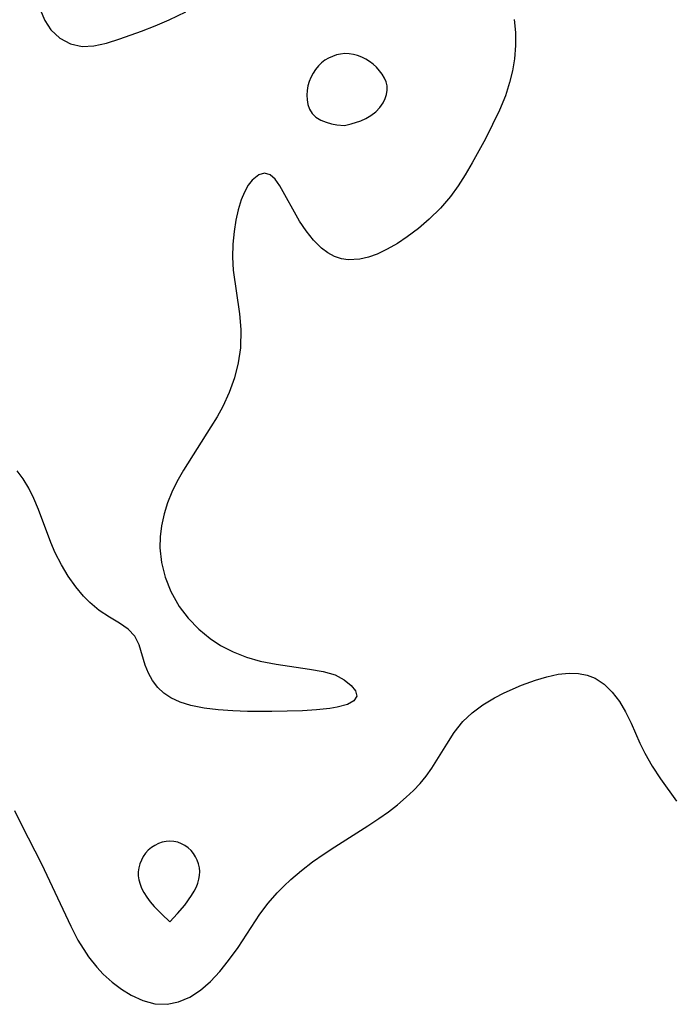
# Model space of a CAD drawing. Header units: metres. Extents: x 1073367 to 1082519, y 1569854 to 1574957.
# Tile 56 of 256: x 1074311 to 1074386, y 1572878 to 1572991. Entities that reach past the tile are written whole.
import ezdxf

# ---------------------------------------------------------------- set-up
doc = ezdxf.new("R2010")
doc.units = ezdxf.units.M
doc.layers.add('CGG_CurvaNivelLidar_v1', color=253, linetype='Continuous', lineweight=30)

msp = doc.modelspace()

# ---------------------------------------------------------------- linework, layer by layer
at = {"layer": 'CGG_CurvaNivelLidar_v1'}
for p, q in [((1074313.6315, 1572992.2843, 64.5), (1074314.1685, 1572991.0369, 64.5)), ((1074328.4209, 1572991.1053, 64.5), (1074330.299, 1572992.0088, 64.5)), ((1074314.1685, 1572991.0369, 64.5), (1074314.8766, 1572989.9605, 64.5)), ((1074326.8229, 1572990.4231, 64.5), (1074328.4209, 1572991.1053, 64.5)), ((1074367.9282, 1572991.1464, 64.5), (1074368.0562, 1572989.658, 64.5)), ((1074314.8766, 1572989.9605, 64.5), (1074315.9017, 1572988.9992, 64.5)), ((1074322.7461, 1572988.9279, 64.5), (1074325.2246, 1572989.797, 64.5)), ((1074325.2246, 1572989.797, 64.5), (1074326.8229, 1572990.4231, 64.5)), ((1074368.0562, 1572989.658, 64.5), (1074368.0561, 1572988.1556, 64.5)), ((1074315.9017, 1572988.9992, 64.5), (1074317.1066, 1572988.3485, 64.5)), ((1074317.1066, 1572988.3485, 64.5), (1074318.4339, 1572988.0485, 64.5)), ((1074319.801, 1572988.119, 64.5), (1074321.2371, 1572988.4498, 64.5)), ((1074321.2371, 1572988.4498, 64.5), (1074322.7461, 1572988.9279, 64.5)), ((1074318.4339, 1572988.0485, 64.5), (1074319.801, 1572988.119, 64.5)), ((1074348.0403, 1572987.1926, 64.5), (1074347.5703, 1572987.084, 64.5)), ((1074348.5174, 1572987.2419, 64.5), (1074348.0403, 1572987.1926, 64.5)), ((1074349.0098, 1572987.2223, 64.5), (1074348.5174, 1572987.2419, 64.5)), ((1074349.5013, 1572987.1414, 64.5), (1074349.0098, 1572987.2223, 64.5)), ((1074349.9874, 1572987.0097, 64.5), (1074349.5013, 1572987.1414, 64.5)), ((1074368.0561, 1572988.1556, 64.5), (1074367.9347, 1572986.6496, 64.5)), ((1074345.8615, 1572986.1845, 64.5), (1074345.4935, 1572985.824, 64.5)), ((1074346.2495, 1572986.4762, 64.5), (1074345.8615, 1572986.1845, 64.5)), ((1074346.669, 1572986.7224, 64.5), (1074346.2495, 1572986.4762, 64.5)), ((1074347.1115, 1572986.9255, 64.5), (1074346.669, 1572986.7224, 64.5)), ((1074347.5703, 1572987.084, 64.5), (1074347.1115, 1572986.9255, 64.5)), ((1074350.4627, 1572986.8335, 64.5), (1074349.9874, 1572987.0097, 64.5)), ((1074350.9209, 1572986.615, 64.5), (1074350.4627, 1572986.8335, 64.5)), ((1074351.3542, 1572986.3525, 64.5), (1074350.9209, 1572986.615, 64.5)), ((1074351.7681, 1572986.0328, 64.5), (1074351.3542, 1572986.3525, 64.5)), ((1074352.1472, 1572985.6735, 64.5), (1074351.7681, 1572986.0328, 64.5)), ((1074367.9347, 1572986.6496, 64.5), (1074367.7173, 1572985.278, 64.5)), ((1074344.8795, 1572984.9839, 64.5), (1074344.632, 1572984.5228, 64.5)), ((1074345.1671, 1572985.4202, 64.5), (1074344.8795, 1572984.9839, 64.5)), ((1074345.4935, 1572985.824, 64.5), (1074345.1671, 1572985.4202, 64.5)), ((1074352.4912, 1572985.2849, 64.5), (1074352.1472, 1572985.6735, 64.5)), ((1074352.7957, 1572984.8741, 64.5), (1074352.4912, 1572985.2849, 64.5)), ((1074367.7173, 1572985.278, 64.5), (1074367.3947, 1572983.9199, 64.5)), ((1074344.4297, 1572984.0423, 64.5), (1074344.2824, 1572983.5459, 64.5)), ((1074344.632, 1572984.5228, 64.5), (1074344.4297, 1572984.0423, 64.5)), ((1074353.0524, 1572984.4462, 64.5), (1074352.7957, 1572984.8741, 64.5)), ((1074353.2477, 1572984.0047, 64.5), (1074353.0524, 1572984.4462, 64.5)), ((1074353.3617, 1572983.5512, 64.5), (1074353.2477, 1572984.0047, 64.5)), ((1074367.3947, 1572983.9199, 64.5), (1074366.9006, 1572982.4105, 64.5)), ((1074344.1975, 1572983.0133, 64.5), (1074344.1744, 1572982.4746, 64.5)), ((1074344.2824, 1572983.5459, 64.5), (1074344.1975, 1572983.0133, 64.5)), ((1074353.296, 1572982.5752, 64.5), (1074353.375, 1572983.0659, 64.5)), ((1074353.375, 1572983.0659, 64.5), (1074353.3617, 1572983.5512, 64.5)), ((1074344.1744, 1572982.4746, 64.5), (1074344.2035, 1572981.9387, 64.5)), ((1074344.2035, 1572981.9387, 64.5), (1074344.2825, 1572981.4147, 64.5)), ((1074352.5494, 1572981.082, 64.5), (1074352.9109, 1572981.5923, 64.5)), ((1074352.9109, 1572981.5923, 64.5), (1074353.1446, 1572982.0859, 64.5)), ((1074353.1446, 1572982.0859, 64.5), (1074353.296, 1572982.5752, 64.5)), ((1074366.9006, 1572982.4105, 64.5), (1074366.2192, 1572980.7569, 64.5)), ((1074344.2825, 1572981.4147, 64.5), (1074344.4641, 1572980.8918, 64.5)), ((1074344.4641, 1572980.8918, 64.5), (1074344.7755, 1572980.3941, 64.5)), ((1074344.7755, 1572980.3941, 64.5), (1074345.215, 1572979.9635, 64.5)), ((1074351.5117, 1572980.1505, 64.5), (1074352.0763, 1572980.5896, 64.5)), ((1074352.0763, 1572980.5896, 64.5), (1074352.5494, 1572981.082, 64.5)), ((1074366.2192, 1572980.7569, 64.5), (1074365.4438, 1572979.124, 64.5)), ((1074345.215, 1572979.9635, 64.5), (1074345.7688, 1572979.6296, 64.5)), ((1074345.7688, 1572979.6296, 64.5), (1074346.3876, 1572979.3851, 64.5)), ((1074346.3876, 1572979.3851, 64.5), (1074347.0147, 1572979.2149, 64.5)), ((1074349.2583, 1572979.1852, 64.5), (1074350.3407, 1572979.5475, 64.5)), ((1074350.3407, 1572979.5475, 64.5), (1074350.9351, 1572979.8162, 64.5)), ((1074350.9351, 1572979.8162, 64.5), (1074351.5117, 1572980.1505, 64.5)), ((1074347.0147, 1572979.2149, 64.5), (1074347.5947, 1572979.1053, 64.5)), ((1074347.5947, 1572979.1053, 64.5), (1074348.5, 1572979.0194, 64.5)), ((1074348.5, 1572979.0194, 64.5), (1074349.2583, 1572979.1852, 64.5)), ((1074365.4438, 1572979.124, 64.5), (1074364.6124, 1572977.5037, 64.5)), ((1074364.6124, 1572977.5037, 64.5), (1074363.0993, 1572974.7227, 64.5)), ((1074363.0993, 1572974.7227, 64.5), (1074362.3032, 1572973.3665, 64.5)), ((1074337.8972, 1572972.7699, 64.5), (1074337.445, 1572972.1721, 64.5)), ((1074338.6632, 1572973.3814, 64.5), (1074337.8972, 1572972.7699, 64.5)), ((1074339.334, 1572973.5464, 64.5), (1074338.6632, 1572973.3814, 64.5)), ((1074339.9777, 1572973.3805, 64.5), (1074339.334, 1572973.5464, 64.5)), ((1074340.5477, 1572972.8834, 64.5), (1074339.9777, 1572973.3805, 64.5)), ((1074341.0812, 1572972.1244, 64.5), (1074340.5477, 1572972.8834, 64.5)), ((1074362.3032, 1572973.3665, 64.5), (1074361.4956, 1572972.0963, 64.5)), ((1074337.0205, 1572971.393, 64.5), (1074336.6584, 1572970.4946, 64.5)), ((1074337.445, 1572972.1721, 64.5), (1074337.0205, 1572971.393, 64.5)), ((1074343.3474, 1572968.082, 64.5), (1074341.0812, 1572972.1244, 64.5)), ((1074361.4956, 1572972.0963, 64.5), (1074360.6231, 1572970.8861, 64.5)), ((1074336.6584, 1572970.4946, 64.5), (1074336.3244, 1572969.3709, 64.5)), ((1074360.6231, 1572970.8861, 64.5), (1074359.4592, 1572969.5363, 64.5)), ((1074336.3244, 1572969.3709, 64.5), (1074336.0589, 1572968.1624, 64.5)), ((1074359.4592, 1572969.5363, 64.5), (1074358.1921, 1572968.2936, 64.5)), ((1074336.0589, 1572968.1624, 64.5), (1074335.8513, 1572966.8981, 64.5)), ((1074344.1027, 1572966.953, 64.5), (1074343.3474, 1572968.082, 64.5)), ((1074358.1921, 1572968.2936, 64.5), (1074356.9562, 1572967.2348, 64.5)), ((1074335.8513, 1572966.8981, 64.5), (1074335.6882, 1572965.4361, 64.5)), ((1074344.9406, 1572965.9073, 64.5), (1074344.1027, 1572966.953, 64.5)), ((1074356.9562, 1572967.2348, 64.5), (1074355.6774, 1572966.2678, 64.5)), ((1074345.8565, 1572964.9936, 64.5), (1074344.9406, 1572965.9073, 64.5)), ((1074355.6774, 1572966.2678, 64.5), (1074354.5373, 1572965.5091, 64.5)), ((1074335.6882, 1572965.4361, 64.5), (1074335.6438, 1572963.9457, 64.5)), ((1074346.5822, 1572964.4376, 64.5), (1074345.8565, 1572964.9936, 64.5)), ((1074353.3853, 1572964.8452, 64.5), (1074352.2301, 1572964.2963, 64.5)), ((1074354.5373, 1572965.5091, 64.5), (1074353.3853, 1572964.8452, 64.5)), ((1074335.6438, 1572963.9457, 64.5), (1074335.7512, 1572962.4577, 64.5)), ((1074347.3588, 1572964.0128, 64.5), (1074346.5822, 1572964.4376, 64.5)), ((1074348.1222, 1572963.7604, 64.5), (1074347.3588, 1572964.0128, 64.5)), ((1074348.9236, 1572963.6392, 64.5), (1074348.1222, 1572963.7604, 64.5)), ((1074350.2263, 1572963.6998, 64.5), (1074348.9236, 1572963.6392, 64.5)), ((1074351.2244, 1572963.9317, 64.5), (1074350.2263, 1572963.6998, 64.5)), ((1074352.2301, 1572964.2963, 64.5), (1074351.2244, 1572963.9317, 64.5)), ((1074335.7512, 1572962.4577, 64.5), (1074336.4494, 1572957.4511, 64.5)), ((1074336.4494, 1572957.4511, 64.5), (1074336.5973, 1572955.6857, 64.5)), ((1074336.5973, 1572955.6857, 64.5), (1074336.5715, 1572953.5779, 64.5)), ((1074336.5715, 1572953.5779, 64.5), (1074336.3242, 1572951.8459, 64.5)), ((1074336.3242, 1572951.8459, 64.5), (1074335.8909, 1572950.1378, 64.5)), ((1074335.8909, 1572950.1378, 64.5), (1074335.2947, 1572948.4651, 64.5)), ((1074335.2947, 1572948.4651, 64.5), (1074334.5479, 1572946.8407, 64.5)), ((1074334.5479, 1572946.8407, 64.5), (1074333.8994, 1572945.6662, 64.5)), ((1074333.8994, 1572945.6662, 64.5), (1074333.1974, 1572944.5136, 64.5)), ((1074333.1974, 1572944.5136, 64.5), (1074330.0662, 1572939.5883, 64.5)), ((1074311.6836, 1572938.5711, 64.5), (1074310.9992, 1572939.4811, 64.5)), ((1074330.0662, 1572939.5883, 64.5), (1074329.2964, 1572938.2467, 64.5)), ((1074312.3245, 1572937.5007, 64.5), (1074311.6836, 1572938.5711, 64.5)), ((1074329.2964, 1572938.2467, 64.5), (1074328.716, 1572937.0524, 64.5)), ((1074312.9036, 1572936.3231, 64.5), (1074312.3245, 1572937.5007, 64.5)), ((1074328.716, 1572937.0524, 64.5), (1074328.2259, 1572935.8281, 64.5)), ((1074313.4401, 1572935.0591, 64.5), (1074312.9036, 1572936.3231, 64.5)), ((1074328.2259, 1572935.8281, 64.5), (1074327.8339, 1572934.5805, 64.5)), ((1074314.8617, 1572931.3034, 64.5), (1074313.4401, 1572935.0591, 64.5)), ((1074327.8339, 1572934.5805, 64.5), (1074327.527, 1572933.1861, 64.5)), ((1074327.527, 1572933.1861, 64.5), (1074327.3718, 1572931.942, 64.5)), ((1074327.3718, 1572931.942, 64.5), (1074327.342, 1572930.6989, 64.5)), ((1074315.371, 1572930.1077, 64.5), (1074314.8617, 1572931.3034, 64.5)), ((1074316.0705, 1572928.7304, 64.5), (1074315.371, 1572930.1077, 64.5)), ((1074327.342, 1572930.6989, 64.5), (1074327.5299, 1572928.9898, 64.5)), ((1074316.8558, 1572927.4304, 64.5), (1074316.0705, 1572928.7304, 64.5)), ((1074327.5299, 1572928.9898, 64.5), (1074327.9563, 1572927.3157, 64.5)), ((1074317.7083, 1572926.2249, 64.5), (1074316.8558, 1572927.4304, 64.5)), ((1074327.9563, 1572927.3157, 64.5), (1074328.5948, 1572925.6998, 64.5)), ((1074318.6129, 1572925.1359, 64.5), (1074317.7083, 1572926.2249, 64.5)), ((1074328.5948, 1572925.6998, 64.5), (1074329.5703, 1572923.9672, 64.5)), ((1074319.3294, 1572924.409, 64.5), (1074318.6129, 1572925.1359, 64.5)), ((1074320.3981, 1572923.5299, 64.5), (1074319.3294, 1572924.409, 64.5)), ((1074321.5734, 1572922.7557, 64.5), (1074320.3981, 1572923.5299, 64.5)), ((1074329.5703, 1572923.9672, 64.5), (1074330.6019, 1572922.6161, 64.5)), ((1074322.7083, 1572922.069, 64.5), (1074321.5734, 1572922.7557, 64.5)), ((1074323.7131, 1572921.3752, 64.5), (1074322.7083, 1572922.069, 64.5)), ((1074330.6019, 1572922.6161, 64.5), (1074331.7918, 1572921.386, 64.5)), ((1074324.4905, 1572920.5802, 64.5), (1074323.7131, 1572921.3752, 64.5)), ((1074331.7918, 1572921.386, 64.5), (1074333.1179, 1572920.2923, 64.5)), ((1074324.9899, 1572919.588, 64.5), (1074324.4905, 1572920.5802, 64.5)), ((1074325.6705, 1572917.2477, 64.5), (1074324.9899, 1572919.588, 64.5)), ((1074333.1179, 1572920.2923, 64.5), (1074334.2854, 1572919.5233, 64.5)), ((1074334.2854, 1572919.5233, 64.5), (1074335.7398, 1572918.7776, 64.5)), ((1074335.7398, 1572918.7776, 64.5), (1074337.2699, 1572918.1816, 64.5)), ((1074337.2699, 1572918.1816, 64.5), (1074338.8469, 1572917.7271, 64.5)), ((1074338.8469, 1572917.7271, 64.5), (1074340.6758, 1572917.3643, 64.5)), ((1074340.6758, 1572917.3643, 64.5), (1074344.4789, 1572916.8119, 64.5)), ((1074326.0274, 1572916.3534, 64.5), (1074325.6705, 1572917.2477, 64.5)), ((1074326.5039, 1572915.4875, 64.5), (1074326.0274, 1572916.3534, 64.5)), ((1074344.4789, 1572916.8119, 64.5), (1074346.0463, 1572916.5357, 64.5)), ((1074346.0463, 1572916.5357, 64.5), (1074347.4123, 1572916.1373, 64.5)), ((1074371.6704, 1572915.9381, 64.5), (1074372.9579, 1572916.2111, 64.5)), ((1074372.9579, 1572916.2111, 64.5), (1074374.2153, 1572916.3406, 64.5)), ((1074374.2153, 1572916.3406, 64.5), (1074375.2686, 1572916.3067, 64.5)), ((1074375.2686, 1572916.3067, 64.5), (1074376.2708, 1572916.1211, 64.5)), ((1074327.1199, 1572914.6886, 64.5), (1074326.5039, 1572915.4875, 64.5)), ((1074347.4123, 1572916.1373, 64.5), (1074348.4536, 1572915.5891, 64.5)), ((1074348.4536, 1572915.5891, 64.5), (1074349.2468, 1572914.9467, 64.5)), ((1074368.7659, 1572914.9821, 64.5), (1074370.365, 1572915.5578, 64.5)), ((1074370.365, 1572915.5578, 64.5), (1074371.6704, 1572915.9381, 64.5)), ((1074376.2708, 1572916.1211, 64.5), (1074377.2021, 1572915.7673, 64.5)), ((1074377.2021, 1572915.7673, 64.5), (1074378.2357, 1572915.0822, 64.5)), ((1074378.2357, 1572915.0822, 64.5), (1074379.1504, 1572914.1729, 64.5)), ((1074327.8094, 1572914.0547, 64.5), (1074327.1199, 1572914.6886, 64.5)), ((1074328.6139, 1572913.5143, 64.5), (1074327.8094, 1572914.0547, 64.5)), ((1074349.2468, 1572914.9467, 64.5), (1074349.7598, 1572914.3041, 64.5)), ((1074349.7598, 1572914.3041, 64.5), (1074349.8883, 1572913.6962, 64.5)), ((1074365.6577, 1572913.5174, 64.5), (1074366.7723, 1572914.0971, 64.5)), ((1074366.7723, 1572914.0971, 64.5), (1074368.7659, 1572914.9821, 64.5)), ((1074379.1504, 1572914.1729, 64.5), (1074379.957, 1572913.1012, 64.5)), ((1074329.6848, 1572913.01, 64.5), (1074328.6139, 1572913.5143, 64.5)), ((1074330.9046, 1572912.6402, 64.5), (1074329.6848, 1572913.01, 64.5)), ((1074349.5547, 1572913.172, 64.5), (1074348.8314, 1572912.7502, 64.5)), ((1074349.8883, 1572913.6962, 64.5), (1074349.5547, 1572913.172, 64.5)), ((1074364.3372, 1572912.7185, 64.5), (1074365.6577, 1572913.5174, 64.5)), ((1074379.957, 1572913.1012, 64.5), (1074380.6617, 1572911.912, 64.5)), ((1074332.4145, 1572912.3442, 64.5), (1074330.9046, 1572912.6402, 64.5)), ((1074334.0196, 1572912.1453, 64.5), (1074332.4145, 1572912.3442, 64.5)), ((1074335.6894, 1572912.0219, 64.5), (1074334.0196, 1572912.1453, 64.5)), ((1074337.3972, 1572911.9592, 64.5), (1074335.6894, 1572912.0219, 64.5)), ((1074340.1505, 1572911.9439, 64.5), (1074337.3972, 1572911.9592, 64.5)), ((1074341.9347, 1572911.9761, 64.5), (1074340.1505, 1572911.9439, 64.5)), ((1074343.6634, 1572912.0452, 64.5), (1074341.9347, 1572911.9761, 64.5)), ((1074345.2976, 1572912.1528, 64.5), (1074343.6634, 1572912.0452, 64.5)), ((1074346.7885, 1572912.3051, 64.5), (1074345.2976, 1572912.1528, 64.5)), ((1074347.6527, 1572912.4357, 64.5), (1074346.7885, 1572912.3051, 64.5)), ((1074348.8314, 1572912.7502, 64.5), (1074347.6527, 1572912.4357, 64.5)), ((1074362.0281, 1572910.7909, 64.5), (1074363.1154, 1572911.8171, 64.5)), ((1074363.1154, 1572911.8171, 64.5), (1074364.3372, 1572912.7185, 64.5)), ((1074380.6617, 1572911.912, 64.5), (1074381.2901, 1572910.6376, 64.5)), ((1074361.0507, 1572909.5591, 64.5), (1074362.0281, 1572910.7909, 64.5)), ((1074381.2901, 1572910.6376, 64.5), (1074382.3041, 1572908.3274, 64.5)), ((1074360.1856, 1572908.2204, 64.5), (1074361.0507, 1572909.5591, 64.5)), ((1074382.3041, 1572908.3274, 64.5), (1074382.8589, 1572907.1714, 64.5)), ((1074358.479, 1572905.4507, 64.5), (1074360.1856, 1572908.2204, 64.5)), ((1074382.8589, 1572907.1714, 64.5), (1074383.7019, 1572905.6973, 64.5)), ((1074357.8213, 1572904.539, 64.5), (1074358.479, 1572905.4507, 64.5)), ((1074383.7019, 1572905.6973, 64.5), (1074384.6535, 1572904.2593, 64.5)), ((1074357.1542, 1572903.7292, 64.5), (1074357.8213, 1572904.539, 64.5)), ((1074384.6535, 1572904.2593, 64.5), (1074386.5, 1572901.7029, 64.5)), ((1074355.5588, 1572902.1379, 64.5), (1074356.3843, 1572902.9138, 64.5)), ((1074356.3843, 1572902.9138, 64.5), (1074357.1542, 1572903.7292, 64.5)), ((1074354.5595, 1572901.2918, 64.5), (1074355.5588, 1572902.1379, 64.5)), ((1074310.7052, 1572900.6187, 64.5), (1074311.4924, 1572898.9873, 64.5)), ((1074352.421, 1572899.7118, 64.5), (1074353.5107, 1572900.4842, 64.5)), ((1074353.5107, 1572900.4842, 64.5), (1074354.5595, 1572901.2918, 64.5)), ((1074351.1647, 1572898.8841, 64.5), (1074352.421, 1572899.7118, 64.5)), ((1074311.4924, 1572898.9873, 64.5), (1074313.778, 1572894.5042, 64.5)), ((1074347.363, 1572896.4859, 64.5), (1074351.1647, 1572898.8841, 64.5)), ((1074328.052, 1572897.0923, 65), (1074327.6085, 1572896.988, 65)), ((1074328.4997, 1572897.1299, 65), (1074328.052, 1572897.0923, 65)), ((1074328.9455, 1572897.0894, 65), (1074328.4997, 1572897.1299, 65)), ((1074329.385, 1572896.9822, 65), (1074328.9455, 1572897.0894, 65)), ((1074326.0135, 1572896.0793, 65), (1074325.7068, 1572895.7348, 65)), ((1074326.3676, 1572896.3751, 65), (1074326.0135, 1572896.0793, 65)), ((1074326.7586, 1572896.6244, 65), (1074326.3676, 1572896.3751, 65)), ((1074327.1751, 1572896.8296, 65), (1074326.7586, 1572896.6244, 65)), ((1074327.6085, 1572896.988, 65), (1074327.1751, 1572896.8296, 65)), ((1074329.8122, 1572896.8206, 65), (1074329.385, 1572896.9822, 65)), ((1074330.2198, 1572896.6117, 65), (1074329.8122, 1572896.8206, 65)), ((1074330.5985, 1572896.3578, 65), (1074330.2198, 1572896.6117, 65)), ((1074330.9359, 1572896.0563, 65), (1074330.5985, 1572896.3578, 65)), ((1074331.2118, 1572895.7171, 65), (1074330.9359, 1572896.0563, 65)), ((1074346.1486, 1572895.6753, 64.5), (1074347.363, 1572896.4859, 64.5)), ((1074325.2251, 1572894.9404, 65), (1074325.0493, 1572894.5097, 65)), ((1074325.4449, 1572895.3515, 65), (1074325.2251, 1572894.9404, 65)), ((1074325.7068, 1572895.7348, 65), (1074325.4449, 1572895.3515, 65)), ((1074331.4414, 1572895.3404, 65), (1074331.2118, 1572895.7171, 65)), ((1074331.6284, 1572894.9368, 65), (1074331.4414, 1572895.3404, 65)), ((1074331.7725, 1572894.5144, 65), (1074331.6284, 1572894.9368, 65)), ((1074344.8329, 1572894.7388, 64.5), (1074346.1486, 1572895.6753, 64.5)), ((1074313.778, 1572894.5042, 64.5), (1074317.1361, 1572887.3761, 64.5)), ((1074324.9237, 1572894.0654, 65), (1074324.8602, 1572893.6119, 65)), ((1074325.0493, 1572894.5097, 65), (1074324.9237, 1572894.0654, 65)), ((1074331.8692, 1572894.0793, 65), (1074331.7725, 1572894.5144, 65)), ((1074331.9092, 1572893.6367, 65), (1074331.8692, 1572894.0793, 65)), ((1074331.8848, 1572893.1988, 65), (1074331.9092, 1572893.6367, 65)), ((1074342.3427, 1572892.7208, 64.5), (1074343.56, 1572893.7563, 64.5)), ((1074343.56, 1572893.7563, 64.5), (1074344.8329, 1572894.7388, 64.5)), ((1074324.8602, 1572893.6119, 65), (1074324.8707, 1572893.1439, 65)), ((1074324.8707, 1572893.1439, 65), (1074324.9457, 1572892.6737, 65)), ((1074324.9457, 1572892.6737, 65), (1074325.0719, 1572892.2049, 65)), ((1074331.6848, 1572892.3228, 65), (1074331.8065, 1572892.76, 65)), ((1074331.8065, 1572892.76, 65), (1074331.8848, 1572893.1988, 65)), ((1074341.5498, 1572891.9787, 64.5), (1074342.3427, 1572892.7208, 64.5)), ((1074325.0719, 1572892.2049, 65), (1074325.2435, 1572891.7379, 65)), ((1074325.2435, 1572891.7379, 65), (1074325.4987, 1572891.2307, 65)), ((1074330.9829, 1572890.8844, 65), (1074331.2865, 1572891.3986, 65)), ((1074331.2865, 1572891.3986, 65), (1074331.5218, 1572891.8824, 65)), ((1074331.5218, 1572891.8824, 65), (1074331.6848, 1572892.3228, 65)), ((1074340.7912, 1572891.2099, 64.5), (1074341.5498, 1572891.9787, 64.5)), ((1074325.4987, 1572891.2307, 65), (1074325.8405, 1572890.6936, 65)), ((1074325.8405, 1572890.6936, 65), (1074326.2418, 1572890.1673, 65)), ((1074330.1909, 1572889.7947, 65), (1074330.9829, 1572890.8844, 65)), ((1074339.7267, 1572890.0031, 64.5), (1074340.7912, 1572891.2099, 64.5)), ((1074326.2418, 1572890.1673, 65), (1074326.6822, 1572889.6576, 65)), ((1074326.6822, 1572889.6576, 65), (1074327.5617, 1572888.7536, 65)), ((1074329.37, 1572888.8271, 65), (1074330.1909, 1572889.7947, 65)), ((1074338.8092, 1572888.7807, 64.5), (1074339.7267, 1572890.0031, 64.5)), ((1074327.5617, 1572888.7536, 65), (1074328.5, 1572887.8768, 65)), ((1074328.5, 1572887.8768, 65), (1074329.37, 1572888.8271, 65)), ((1074336.2945, 1572884.9394, 64.5), (1074338.8092, 1572888.7807, 64.5)), ((1074317.1361, 1572887.3761, 64.5), (1074317.9692, 1572885.7845, 64.5)), ((1074317.9692, 1572885.7845, 64.5), (1074318.8893, 1572884.2806, 64.5)), ((1074335.2181, 1572883.4416, 64.5), (1074336.2945, 1572884.9394, 64.5)), ((1074318.8893, 1572884.2806, 64.5), (1074319.165, 1572883.8852, 64.5)), ((1074319.165, 1572883.8852, 64.5), (1074320.13, 1572882.6793, 64.5)), ((1074320.13, 1572882.6793, 64.5), (1074320.8641, 1572881.9023, 64.5)), ((1074334.2062, 1572882.1922, 64.5), (1074335.2181, 1572883.4416, 64.5)), ((1074320.8641, 1572881.9023, 64.5), (1074321.8734, 1572880.9828, 64.5)), ((1074333.1366, 1572881.0523, 64.5), (1074334.2062, 1572882.1922, 64.5)), ((1074321.8734, 1572880.9828, 64.5), (1074322.9353, 1572880.1737, 64.5)), ((1074322.9353, 1572880.1737, 64.5), (1074324.0404, 1572879.4924, 64.5)), ((1074331.9993, 1572880.0641, 64.5), (1074333.1366, 1572881.0523, 64.5)), ((1074324.0404, 1572879.4924, 64.5), (1074325.4009, 1572878.8779, 64.5)), ((1074329.493, 1572878.7141, 64.5), (1074330.7765, 1572879.2691, 64.5)), ((1074330.7765, 1572879.2691, 64.5), (1074331.9993, 1572880.0641, 64.5)), ((1074325.4009, 1572878.8779, 64.5), (1074326.785, 1572878.5124, 64.5)), ((1074326.785, 1572878.5124, 64.5), (1074328.1674, 1572878.4465, 64.5)), ((1074328.1674, 1572878.4465, 64.5), (1074329.493, 1572878.7141, 64.5))]:
    msp.add_line(p, q, dxfattribs=at)

doc.saveas('drawing.dxf')
